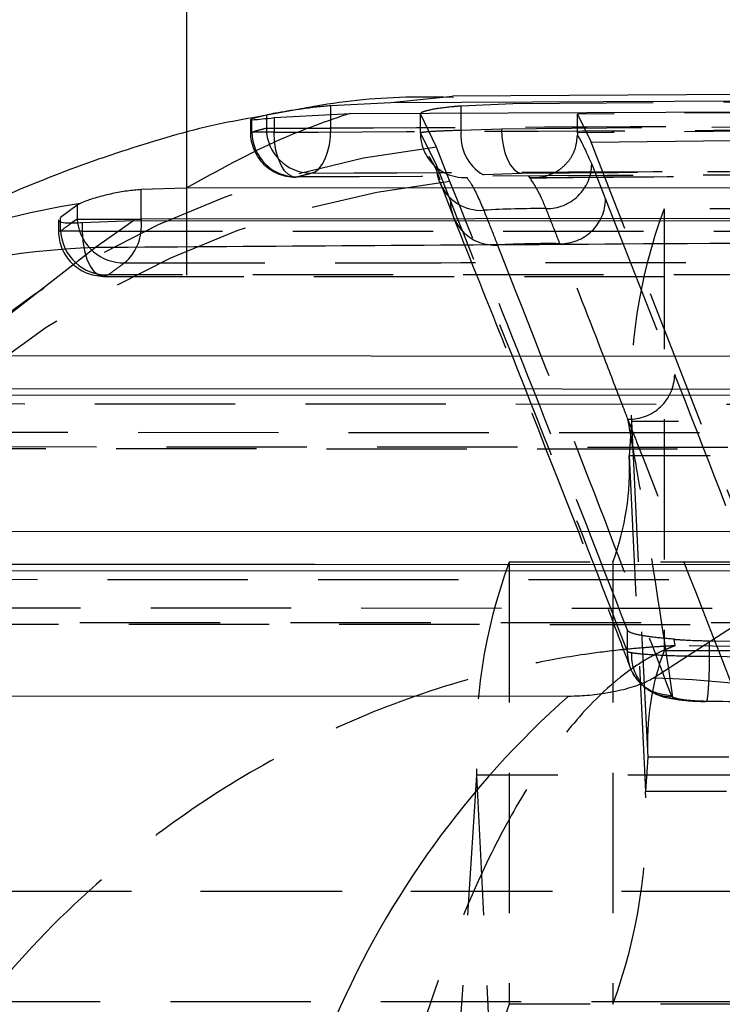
# Model space of a CAD drawing. Extents: x 27 to 187, y 3 to 143.
# Tile 11 of 30: x 79.43 to 82.61, y 32.43 to 36.89. Entities that reach past the tile are written whole.
import ezdxf

# ---------------------------------------------------------------- set-up
doc = ezdxf.new("R2010")
doc.units = 0
doc.header["$LTSCALE"] = 0.5
doc.linetypes.add('HIDDEN', pattern=[1.905, 1.27, -0.635])
doc.layers.get('0').update_dxf_attribs({"linetype": 'CONTINUOUS'})

# ---------------------------------------------------------------- blocks, each defined once
blk = doc.blocks.new('SW_CENTERMARKSYMBOL_5')
at = {"color": 0, "linetype": 'CONTINUOUS'}
blk.add_line((0, -2.5), (0, -4.65), dxfattribs=at)

msp = doc.modelspace()

# ---------------------------------------------------------------- linework, layer by layer
at = {"color": 8, "linetype": 'CONTINUOUS'}
for p, q in [((81.391702, 36.541704), (81.11263, 36.512267)), ((80.840886, 36.460028), (80.840886, 36.499832)), ((80.549142, 36.457475), (80.549142, 36.441847)), ((79.617695, 35.979101), (79.617695, 35.994232)), ((79.69316, 35.986936), (79.668831, 35.969335)), ((79.69316, 35.986936), (79.694958, 35.969784)), ((79.982631, 35.986936), (79.982573, 35.979662))]:
    msp.add_line(p, q, dxfattribs=at)
at = {"color": 7, "linetype": 'CONTINUOUS'}
for p, q in [((86.667417, 36.538234), (81.11263, 36.512267)), ((86.847981, 36.57654), (81.391688, 36.54249)), ((81.11263, 36.512267), (80.840886, 36.499832)), ((80.549142, 36.457475), (80.48372, 36.439709)), ((80.584326, 36.445581), (80.927565, 36.46491)), ((80.927565, 36.46491), (86.522347, 36.486212)), ((80.185801, 36.126946), (79.982631, 36.120213)), ((79.982631, 35.986936), (79.982631, 36.120213)), ((85.771352, 36.130742), (80.185801, 36.126946)), ((79.69316, 36.048859), (79.617695, 35.994232)), ((79.706481, 36.056609), (79.69316, 36.048859)), ((79.69316, 36.048859), (79.69316, 35.986936)), ((79.69316, 35.986936), (79.982631, 35.986936)), ((79.715966, 35.971082), (79.950084, 35.979861)), ((79.950084, 35.979861), (79.775552, 35.857524)), ((79.950084, 35.979861), (85.496606, 35.978532)), ((79.775552, 35.857524), (79.145299, 35.367427)), ((84.541874, 35.363737), (79.145299, 35.367427)), ((78.919246, 35.191652), (84.271441, 35.188284)), ((83.319251, 34.570749), (78.192217, 34.572744)), ((77.925552, 34.396929), (83.048711, 34.395379)), ((82.298686, 33.909502), (83.048711, 34.395379)), ((77.375528, 33.830703), (81.916246, 33.828097))]:
    msp.add_line(p, q, dxfattribs=at)
at = {"color": 7, "linetype": 'HIDDEN'}
for p, q in [((81.39639, 36.537379), (81.352716, 36.537592)), ((81.664767, 36.509332), (86.967738, 36.550386)), ((81.431236, 36.499612), (81.664767, 36.509332)), ((81.431236, 36.389314), (81.431236, 36.499612)), ((86.885963, 36.504003), (81.956596, 36.461417)), ((80.684335, 36.481091), (80.534146, 36.453402)), ((80.840886, 36.397328), (80.840886, 36.460028)), ((81.245403, 36.463984), (81.245403, 36.377144)), ((81.318453, 36.312294), (81.245892, 36.462278)), ((81.245892, 36.376508), (81.245892, 36.462278)), ((81.956596, 36.377617), (81.956596, 36.461417)), ((81.956596, 36.461417), (82.018406, 36.334138)), ((80.476896, 36.437085), (80.476896, 36.379692)), ((80.48372, 36.379692), (80.48372, 36.439709)), ((80.549142, 36.441847), (80.549142, 36.397328)), ((80.584326, 36.445581), (80.584326, 36.379692)), ((81.613041, 36.395346), (86.89923, 36.437642)), ((80.584326, 36.379692), (80.477468, 36.379692)), ((80.549142, 36.397328), (80.840886, 36.397328)), ((81.319789, 36.227272), (81.245892, 36.376508)), ((81.431236, 36.389314), (81.613041, 36.395346)), ((81.956596, 36.377617), (81.956579, 36.366589)), ((81.380042, 36.156262), (81.318453, 36.312294)), ((82.018406, 36.334138), (83.150075, 36.347278)), ((82.865936, 34.170207), (82.018406, 36.334138)), ((81.381784, 36.070258), (81.319789, 36.227272)), ((82.021125, 36.23495), (82.083746, 36.076415)), ((81.703654, 36.192792), (81.53091, 36.186864)), ((81.73645, 36.180901), (81.743635, 36.174261)), ((80.688055, 36.177312), (80.680801, 36.176693)), ((81.333375, 36.1561), (81.396148, 35.995712)), ((82.083746, 36.076415), (82.396667, 35.282728)), ((88.905673, 36.033444), (82.348524, 36.033444)), ((82.348524, 36.033444), (82.348524, 34.033443)), ((79.608565, 35.982421), (79.608565, 35.931563)), ((79.617695, 35.931563), (79.617695, 35.979101)), ((79.715966, 35.971082), (79.715966, 35.931563)), ((79.715966, 35.931563), (79.608766, 35.931563)), ((79.811624, 35.727055), (85.863158, 35.72616)), ((82.201034, 35.07047), (82.190753, 34.91493)), ((82.201034, 35.07047), (82.274779, 33.551956)), ((90.033926, 35.07047), (82.201034, 35.07047)), ((78.916226, 34.948856), (84.517912, 34.945246)), ((90.177902, 34.91493), (82.190753, 34.91493)), ((82.190753, 34.91493), (82.264498, 33.396417)), ((89.635002, 34.433443), (81.647853, 34.433443)), ((81.647853, 34.433443), (81.647853, 32.433444)), ((82.117008, 34.433443), (82.117008, 32.433444)), ((78.021082, 34.154018), (83.172858, 34.152342)), ((82.183027, 34.029291), (82.183027, 34.126434)), ((82.398487, 34.055534), (82.394549, 34.085335)), ((82.554836, 34.006683), (82.554836, 34.078181)), ((82.554836, 34.078181), (87.629082, 34.024596)), ((82.183027, 34.029291), (82.183002, 34.029335)), ((90.335674, 34.033443), (82.348524, 34.033443)), ((87.629082, 33.949462), (82.554836, 34.006683)), ((82.554836, 34.006683), (82.554836, 34.006672)), ((82.310535, 33.838347), (82.287365, 33.850858)), ((82.381688, 33.82828), (82.388937, 33.822664)), ((82.53908, 33.805601), (82.540595, 33.804881)), ((82.274779, 33.551956), (82.264498, 33.396417)), ((90.261928, 33.551956), (82.274779, 33.551956)), ((81.500362, 33.47047), (81.331439, 30.91493)), ((89.487512, 33.47047), (81.500362, 33.47047)), ((81.500362, 33.47047), (81.574108, 31.951957)), ((90.251647, 33.396417), (82.264498, 33.396417)), ((100.888058, 32.944461), (75.488058, 32.944461)), ((91.36913, 32.944461), (75.488058, 32.944461)), ((91.227812, 32.444461), (76.093503, 32.444461)), ((89.635002, 32.433444), (81.647853, 32.433444))]:
    msp.add_line(p, q, dxfattribs=at)
at = {"color": 7, "linetype": 'HIDDEN', "flags": 128}
for points in [[(80.680801, 36.176693), (80.668395, 36.178354), (80.649221, 36.187919), (80.631346, 36.205602), (80.615525, 36.230655), (80.60243, 36.262017), (80.592615, 36.29836), (80.586494, 36.338146), (80.584326, 36.379692)], [(80.75237, 36.19477), (80.770069, 36.200845), (80.786895, 36.213851), (80.802253, 36.23333), (80.815603, 36.258595), (80.826474, 36.288755), (80.834481, 36.322746), (80.839342, 36.359367), (80.840886, 36.397328)], [(81.613041, 36.395346), (81.614977, 36.357385), (81.620217, 36.320764), (81.628576, 36.286773), (81.639758, 36.256614), (81.65337, 36.23135), (81.668931, 36.211871), (81.685892, 36.198865), (81.703654, 36.192792)], [(81.332504, 36.155801), (81.323684, 36.186598), (81.319789, 36.227272)], [(79.715966, 35.931563), (82.759106, 35.932138), (85.767562, 35.932229)], [(79.715966, 35.931563), (79.718373, 35.886392), (79.725452, 35.843487), (79.736849, 35.804998), (79.751993, 35.772855), (79.770123, 35.748669), (79.790332, 35.733654), (79.811605, 35.728563), (79.832876, 35.73365)], [(85.885164, 35.734681), (85.526961, 35.734672), (84.094149, 35.734575), (79.832876, 35.73365)], [(78.820759, 35.151755), (81.639033, 35.149915), (84.422444, 35.148108)], [(79.016458, 35.022659), (79.374616, 35.022416), (80.807248, 35.021444), (84.656033, 35.018849)], [(84.542642, 34.951999), (84.184485, 34.952232), (82.751854, 34.953168), (78.940996, 34.955669)], [(77.925552, 34.357), (80.518804, 34.35612), (83.077327, 34.355262)], [(78.121307, 34.227925), (78.479463, 34.227789), (79.912089, 34.227246), (83.310953, 34.225972)], [(83.197564, 34.159148), (82.839407, 34.15927), (81.406782, 34.159759), (78.045847, 34.16092)], [(82.317033, 33.835587), (82.314555, 33.836604), (82.310535, 33.838347)], [(82.388937, 33.822664), (82.350908, 33.825716), (82.317033, 33.835587)]]:
    msp.add_lwpolyline(points, dxfattribs=at)
at = {"color": 8, "linetype": 'CONTINUOUS', "flags": 128}
for points in [[(86.031234, 35.989699), (83.006785, 35.988582), (79.982631, 35.986936)], [(84.677478, 35.214991), (81.886789, 35.21686), (79.087424, 35.218745)], [(83.29832, 34.422116), (80.76659, 34.423048), (78.192217, 34.424006)]]:
    msp.add_lwpolyline(points, dxfattribs=at)
at = {"color": 7, "linetype": 'HIDDEN'}
for centre, radius, start, end in [((80.679896, 36.379691), 0.203, 180, 270.255432), ((80.687488, 36.381083), 0.203772, 180.391358, 270.159545), ((80.752285, 36.397915), 0.203144, 180.165513, 270.023978), ((81.447418, 36.37564), 0.201527, 179.753098, 213.46249), ((81.632047, 36.36242), 0.202604, 172.3719, 240.053889), ((81.776631, 32.248088), 4.08995, 96.432088, 169.124491), ((81.447621, 36.375978), 0.201883, 213.510916, 272.670654), ((81.81748, 36.237415), 0.203661, 269.203201, 359.306484), ((81.809203, 32.111577), 4.067389, 96.056695, 169.390913), ((81.520312, 36.22688), 0.200809, 200.729801, 273.575423), ((81.582272, 36.069426), 0.200489, 179.762222, 273.616262), ((81.880099, 36.078842), 0.203661, 269.219551, 359.31716), ((81.779429, 31.95667), 4.077255, 89.505091, 93.467395), ((84.625893, 35.191857), 2.427896, 159.718544, 182.865801), ((79.903749, 35.999313), 0.21087, 188.049747, 270.945059), ((79.761891, 35.956189), 0.221927, 310.910821, 6.071441), ((79.811566, 35.931563), 0.203, 180, 270.015825), ((79.828878, 35.945237), 0.211625, 183.704845, 271.082512), ((81.821012, 31.78335), 4.092237, 89.211535, 93.167189), ((82.19299, 35.285227), 0.203693, 267.663943, 359.297046), ((80.978331, 34.854235), 1.21394, 339.718495, 2.865906), ((83.925222, 33.591857), 2.427896, 159.718544, 182.865801), ((82.398145, 34.01331), 0.197561, 176.978409, 221.456829), ((83.487204, 33.612651), 1.213942, 159.718521, 182.865879), ((79.839649, 33.275029), 2.427886, 339.718498, 2.865848), ((82.786538, 32.012651), 1.213949, 159.718581, 182.865827)]:
    msp.add_arc(centre, radius, start, end, dxfattribs=at)
at = {"color": 8, "linetype": 'CONTINUOUS'}
for centre, radius, start, end in [((80.230162, 32.601136), 3.49493, 98.617664, 122.495299), ((79.883111, 32.408343), 3.450857, 91.786116, 127.660893)]:
    msp.add_arc(centre, radius, start, end, dxfattribs=at)
at = {"color": 7, "linetype": 'CONTINUOUS'}
for centre, radius, start, end in [((82.194235, 29.611292), 4.29948, 14.559122, 88.607925), ((84.687244, 30.710861), 4.170802, 131.63479, 181.375991)]:
    msp.add_arc(centre, radius, start, end, dxfattribs=at)
for points, knots in [([(81.352716, 36.537592), (81.304524, 36.538256), (81.104165, 36.541019), (80.879451, 36.51817), (80.714047, 36.486738), (80.684335, 36.481091)], [0, 0, 0, 0, 0.20622901, 0.85740879, 1, 1, 1, 1]), ([(80.840886, 36.499832), (80.819637, 36.497808), (80.777147, 36.49376), (80.707089, 36.484752), (80.641872, 36.474936), (80.588167, 36.465654), (80.559928, 36.460054), (80.551211, 36.45797), (80.549142, 36.457475)], [0, 0, 0, 0, 0.1871314, 0.37420559, 0.56268029, 0.75228031, 0.94117993, 1, 1, 1, 1]), ([(80.534146, 36.453402), (80.47332, 36.442838), (80.264669, 36.406599), (79.931227, 36.308702), (79.521723, 36.163256), (79.106143, 35.976265), (78.710246, 35.768788), (78.460367, 35.609384), (78.345777, 35.536284)], [0, 0, 0, 0, 0.06648721, 0.22807234, 0.40136367, 0.59316789, 0.81343297, 1, 1, 1, 1]), ([(80.927565, 36.46491), (80.824398, 36.42981), (80.595151, 36.351814), (80.33105, 36.206735), (80.185801, 36.126946)], [0, 0, 0, 0, 0.45002675, 1, 1, 1, 1]), ([(80.47882, 36.437085), (80.478229, 36.436818), (80.47494, 36.435335), (80.491322, 36.436184), (80.526788, 36.439354), (80.565002, 36.44349), (80.584326, 36.445581)], [0, 0, 0, 0, 0.06770444, 0.3763392, 0.68461864, 1, 1, 1, 1]), ([(79.982631, 36.120213), (79.961758, 36.118331), (79.920031, 36.114567), (79.851334, 36.102119), (79.787057, 36.086423), (79.736471, 36.070268), (79.71542, 36.06068), (79.706481, 36.056609)], [0, 0, 0, 0, 0.205842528, 0.411501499, 0.621946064, 0.839462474, 1, 1, 1, 1]), ([(79.609617, 35.982421), (79.609274, 35.981962), (79.605606, 35.977049), (79.620252, 35.971817), (79.654044, 35.96809), (79.691683, 35.969315), (79.713537, 35.970905), (79.715966, 35.971082)], [0, 0, 0, 0, 0.03250369, 0.34830858, 0.65756475, 0.96192875, 1, 1, 1, 1]), ([(85.35816, 35.893456), (84.290584, 35.886811), (82.430367, 35.875232), (80.568778, 35.862815), (79.775552, 35.857524)], [0, 0, 0, 0, 0.573898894, 1, 1, 1, 1]), ([(81.916246, 33.828097), (81.933042, 33.828379), (81.977215, 33.829123), (82.060558, 33.837467), (82.157874, 33.855424), (82.245683, 33.880947), (82.281041, 33.899996), (82.298686, 33.909502)], [0, 0, 0, 0, 0.11898481, 0.31292815, 0.52814124, 0.76453521, 1, 1, 1, 1])]:
    msp.add_open_spline(points, degree=3, knots=knots, dxfattribs=at)
at = {"color": 7, "linetype": 'HIDDEN'}
for points, knots in [([(81.245892, 36.462278), (81.247706, 36.465815), (81.251334, 36.472889), (81.306725, 36.485855), (81.373233, 36.494891), (81.419394, 36.498648), (81.431236, 36.499612)], [0, 0, 0, 0, 0.29864032, 0.59723662, 0.89667727, 1, 1, 1, 1]), ([(80.584326, 36.379692), (81.645813, 36.384313), (83.739775, 36.39343), (85.833742, 36.401459), (86.86622, 36.405418)], [0, 0, 0, 0, 0.50692734, 1, 1, 1, 1]), ([(87.118411, 36.425078), (86.057485, 36.420675), (83.964975, 36.41199), (81.872468, 36.402169), (80.840886, 36.397328)], [0, 0, 0, 0, 0.50701132, 1, 1, 1, 1]), ([(86.885963, 36.418782), (86.063909, 36.41219), (84.420783, 36.399013), (82.777665, 36.384746), (81.956596, 36.377617)], [0, 0, 0, 0, 0.500298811, 1, 1, 1, 1]), ([(80.549142, 36.397328), (80.54106, 36.395303), (80.519246, 36.389835), (80.497445, 36.38361), (80.48372, 36.379692)], [0, 0, 0, 0, 0.37046774, 1, 1, 1, 1]), ([(81.245892, 36.376508), (81.247698, 36.37786), (81.251308, 36.380563), (81.306712, 36.384884), (81.373244, 36.387786), (81.419334, 36.389003), (81.431236, 36.389317)], [0, 0, 0, 0, 0.2985808, 0.59712557, 0.89596368, 1, 1, 1, 1]), ([(81.743635, 36.174261), (81.743663, 36.174246), (81.743737, 36.174204), (81.744513, 36.174086), (81.746459, 36.173956), (81.749546, 36.173809), (81.775846, 36.173107), (81.823002, 36.180318), (81.880964, 36.210718), (81.923012, 36.253909), (81.950949, 36.306682), (81.954701, 36.346606), (81.956579, 36.366589)], [0, 0, 0, 0, 0.00172796, 0.00473758, 0.01352722, 0.02225111, 0.03645512, 0.27431169, 0.47987523, 0.65920189, 0.82941989, 1, 1, 1, 1]), ([(81.956579, 36.366589), (81.956585, 36.36658), (81.978016, 36.332986), (81.999573, 36.283961), (82.021125, 36.23495)], [0, 0, 0, 0, 0.00026798, 1, 1, 1, 1]), ([(81.284551, 36.270164), (81.288083, 36.264896), (81.297643, 36.250637), (81.319192, 36.207918), (81.33334, 36.167701), (81.334142, 36.165419)], [0, 0, 0, 0, 0.35600736, 0.96347119, 1, 1, 1, 1]), ([(86.990351, 36.235001), (86.870943, 36.234098), (86.2739, 36.229582), (84.511667, 36.216027), (82.868843, 36.202434), (81.703654, 36.192792)], [0, 0, 0, 0, 0.06776027, 0.33880053, 1, 1, 1, 1]), ([(86.970605, 36.203172), (86.851194, 36.202719), (86.25414, 36.200453), (84.159964, 36.192335), (82.185186, 36.18379), (80.688055, 36.177312)], [0, 0, 0, 0, 0.057020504, 0.285102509, 1, 1, 1, 1]), ([(80.688055, 36.177312), (80.701547, 36.181192), (80.722979, 36.187354), (80.744425, 36.192766), (80.75237, 36.19477)], [0, 0, 0, 0, 0.62953203, 1, 1, 1, 1]), ([(80.75237, 36.19477), (81.784062, 36.199631), (83.876794, 36.209489), (85.969514, 36.218212), (87.030547, 36.222635)], [0, 0, 0, 0, 0.49298832, 1, 1, 1, 1]), ([(81.814647, 36.033774), (81.807428, 36.051245), (81.781846, 36.113155), (81.755419, 36.152592), (81.73645, 36.180901)], [0, 0, 0, 0, 0.28219995, 1, 1, 1, 1]), ([(81.743635, 36.174261), (81.746685, 36.174288), (82.604917, 36.181845), (84.363755, 36.196943), (86.119495, 36.210969), (87.020034, 36.218163)], [0, 0, 0, 0, 0.00173405, 0.48797779, 1, 1, 1, 1]), ([(81.756148, 36.17349), (82.079547, 36.176411), (83.836557, 36.192278), (85.593591, 36.205401), (87.027221, 36.216108)], [0, 0, 0, 0, 0.18406203, 1, 1, 1, 1]), ([(82.183027, 34.126434), (82.041371, 34.491065), (81.773795, 35.179822), (81.506044, 35.843798), (81.380042, 36.156262)], [0, 0, 0, 0, 0.529405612, 1, 1, 1, 1]), ([(81.457027, 36.174314), (81.464512, 36.163358), (81.490232, 36.125704), (81.51516, 36.067634), (81.532835, 36.026462)], [0, 0, 0, 0, 0.290987, 1, 1, 1, 1]), ([(82.183002, 34.029335), (82.064737, 34.336475), (81.797757, 35.029836), (81.530599, 35.698047), (81.381784, 36.070258)], [0, 0, 0, 0, 0.442974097, 1, 1, 1, 1]), ([(81.532835, 36.026462), (81.540031, 36.008288), (81.561038, 35.955239), (81.581479, 35.90341), (81.594917, 35.869337)], [0, 0, 0, 0, 0.342588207, 1, 1, 1, 1]), ([(81.877325, 35.8752), (81.870343, 35.893055), (81.849767, 35.945674), (81.828619, 35.998725), (81.814647, 36.033774)], [0, 0, 0, 0, 0.33933667, 1, 1, 1, 1]), ([(79.668831, 35.969335), (79.66366, 35.965611), (79.646596, 35.953323), (79.629564, 35.9405), (79.617695, 35.931563)], [0, 0, 0, 0, 0.30307859, 1, 1, 1, 1]), ([(81.396077, 35.993047), (81.474115, 35.798323), (81.711756, 35.205348), (81.978721, 34.53226), (82.166936, 34.03301), (82.196046, 33.955793)], [0, 0, 0, 0, 0.292447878, 0.890566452, 1, 1, 1, 1]), ([(81.594917, 35.869337), (81.741095, 35.497024), (82.003515, 34.828647), (82.265596, 34.135374), (82.381688, 33.82828)], [0, 0, 0, 0, 0.557038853, 1, 1, 1, 1]), ([(82.184687, 35.081703), (82.17773, 35.099799), (82.142943, 35.190278), (82.040503, 35.455953), (81.944993, 35.701342), (81.877325, 35.8752)], [0, 0, 0, 0, 0.067925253, 0.339626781, 1, 1, 1, 1]), ([(79.832876, 35.73365), (79.844572, 35.74247), (79.86933, 35.761142), (79.894138, 35.779033), (79.907227, 35.788472)], [0, 0, 0, 0, 0.47238686, 1, 1, 1, 1]), ([(79.907227, 35.788472), (80.02663, 35.788554), (80.623642, 35.788966), (82.653717, 35.79025), (84.564382, 35.79102), (85.997442, 35.791598)], [0, 0, 0, 0, 0.05881621, 0.29408172, 1, 1, 1, 1]), ([(82.396667, 35.282728), (82.412345, 35.242642), (82.56879, 34.842631), (82.7252, 34.437893), (82.865936, 34.073714)], [0, 0, 0, 0, 0.10021195, 1, 1, 1, 1]), ([(82.388937, 33.822664), (82.337718, 34.165753), (82.274562, 34.588803), (82.198974, 35.003349), (82.184687, 35.081703)], [0, 0, 0, 0, 0.81098916, 1, 1, 1, 1]), ([(82.669621, 33.84452), (82.66245, 33.862944), (82.516308, 34.238427), (82.354712, 34.650403), (82.200494, 35.041607), (82.184687, 35.081703)], [0, 0, 0, 0, 0.04426215, 0.90204228, 1, 1, 1, 1]), ([(82.394549, 34.085335), (82.359675, 34.088428), (82.28993, 34.094614), (82.217694, 34.106793), (82.188134, 34.118035), (82.183951, 34.124914), (82.183027, 34.126434)], [0, 0, 0, 0, 0.30437411, 0.60872914, 0.91357501, 1, 1, 1, 1]), ([(82.394549, 34.085335), (82.410373, 34.084161), (82.461399, 34.080378), (82.516691, 34.079078), (82.554836, 34.078181)], [0, 0, 0, 0, 0.31010484, 1, 1, 1, 1]), ([(82.398487, 34.055534), (82.394544, 34.055357), (82.389965, 34.055152), (82.383025, 34.054825), (82.375581, 34.054465), (82.361478, 34.053747), (82.337755, 34.052434), (82.298813, 34.049997), (82.23484, 34.045231), (82.129542, 34.035326), (81.955362, 34.013317), (81.777847, 33.981315), (81.476735, 33.912557), (81.093127, 33.792569), (80.591575, 33.560451), (80.078101, 33.238586), (79.570718, 32.805989), (79.121946, 32.275284), (78.7683, 31.704311), (78.613747, 31.305866), (78.536481, 31.106672)], [0, 0, 0, 0, 0.00242641, 0.00281787, 0.00426973, 0.00700582, 0.0114953, 0.01886329, 0.03096114, 0.05084905, 0.0836508, 0.13824384, 0.16054362, 0.27087919, 0.37937065, 0.48784713, 0.62489614, 0.76188752, 0.88096043, 1, 1, 1, 1]), ([(82.398487, 34.055534), (82.397005, 34.055001), (82.395283, 34.054383), (82.392663, 34.053424), (82.389854, 34.052387), (82.384531, 34.050387), (82.375595, 34.046926), (82.360925, 34.040961), (82.336829, 34.030405), (82.297158, 34.010976), (82.2315, 33.973238), (82.16426, 33.925075), (82.050102, 33.828891), (81.904401, 33.673995), (81.713264, 33.396775), (81.516468, 33.029038), (81.32034, 32.551142), (81.144802, 31.980364), (81.004429, 31.378042), (80.94112, 30.966121), (80.90947, 30.760189)], [0, 0, 0, 0, 0.00242632, 0.00281745, 0.0042828, 0.0070238, 0.01152028, 0.01889618, 0.03100191, 0.05089359, 0.08368646, 0.13823277, 0.16086252, 0.27124824, 0.37954819, 0.48783382, 0.62489126, 0.76189139, 0.88096234, 1, 1, 1, 1]), ([(87.86008, 34.005534), (86.939537, 34.013245), (85.118881, 34.028495), (83.298476, 34.046589), (82.398487, 34.055534)], [0, 0, 0, 0, 0.50561068, 1, 1, 1, 1]), ([(82.381688, 33.82828), (82.346319, 33.83407), (82.286552, 33.843854), (82.224484, 33.900382), (82.189227, 33.961414), (82.185077, 34.006694), (82.183002, 34.029335)], [0, 0, 0, 0, 0.33490632, 0.56592978, 0.78296531, 1, 1, 1, 1]), ([(82.200859, 34.023724), (82.192783, 34.025549), (82.184701, 34.027376), (82.183028, 34.02929), (82.183027, 34.029291)], [0, 0, 0, 0, 0.99935106, 1, 1, 1, 1]), ([(82.554836, 34.006672), (82.521011, 34.007026), (82.447362, 34.007795), (82.341809, 34.01145), (82.250075, 34.016926), (82.217256, 34.021459), (82.200859, 34.023724)], [0, 0, 0, 0, 0.220360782, 0.479809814, 0.740101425, 1, 1, 1, 1]), ([(82.541653, 33.804378), (82.542212, 33.805548), (82.54412, 33.809545), (82.547428, 33.831425), (82.550997, 33.8774), (82.553921, 33.938208), (82.554531, 33.983851), (82.554836, 34.006672)], [0, 0, 0, 0, 0.09374579, 0.32031427, 0.5468827, 0.77344066, 1, 1, 1, 1]), ([(82.206951, 33.934189), (82.208371, 33.931377), (82.219621, 33.909111), (82.252607, 33.870858), (82.29616, 33.843836), (82.3193, 33.834673), (82.322757, 33.833304)], [0, 0, 0, 0, 0.06139103, 0.48609185, 0.92323372, 1, 1, 1, 1]), ([(82.311386, 33.839743), (82.315293, 33.837434), (82.331038, 33.828125), (82.36824, 33.820055), (82.423622, 33.809511), (82.487672, 33.804775), (82.525589, 33.80417), (82.536153, 33.804002)], [0, 0, 0, 0, 0.05590604, 0.22536137, 0.55426345, 0.87581644, 1, 1, 1, 1]), ([(82.388937, 33.822664), (82.395867, 33.820399), (82.409732, 33.815868), (82.448503, 33.81039), (82.493293, 33.806716), (82.524634, 33.805953), (82.53908, 33.805601)], [0, 0, 0, 0, 0.25993155, 0.51996404, 0.77872743, 1, 1, 1, 1]), ([(82.53908, 33.805601), (82.674162, 33.803882), (83.34957, 33.795284), (85.040948, 33.774837), (86.597265, 33.758586), (87.613244, 33.747977)], [0, 0, 0, 0, 0.07986536, 0.3993267, 1, 1, 1, 1])]:
    msp.add_open_spline(points, degree=3, knots=knots, dxfattribs=at)

# ---------------------------------------------------------------- block references
at = {"color": 179, "linetype": 'CONTINUOUS'}
msp.add_blockref('SW_CENTERMARKSYMBOL_5', (80.188058, 40.383443), dxfattribs=at)

doc.saveas('drawing.dxf')
